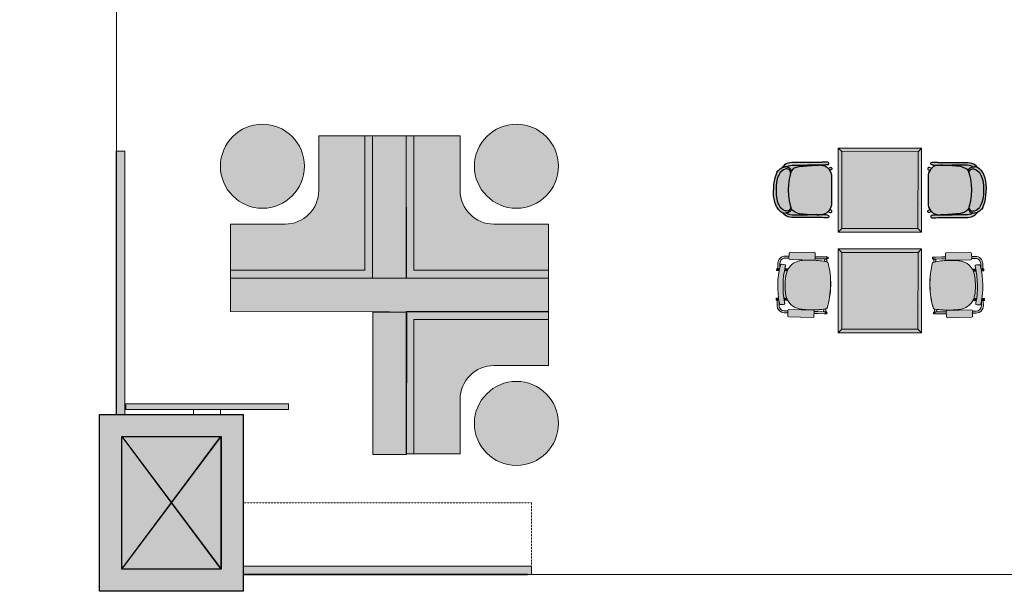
# Model space of a CAD drawing. Header units: millimetres. Extents: x 31882 to 271790, y -35693 to 24917.
# Tile 182 of 256: x 83616 to 92544, y 3063 to 8244. Entities that reach past the tile are written whole.
import ezdxf

# ---------------------------------------------------------------- set-up
doc = ezdxf.new("R2010")
doc.units = ezdxf.units.MM
doc.header["$MEASUREMENT"] = 0
doc.linetypes.add('( Dashed )', pattern=[0.75, 0.5, -0.25])
doc.linetypes.add('DASHED', pattern=[19.05, 12.7, -6.35])
for name, color, linetype, lineweight in [('00 Structural', 2, 'Continuous', 25), ('02 Furniture', 14, 'Continuous', 25), ('02_Elevation 00', 8, 'Continuous', 9), ('02_Elevation 01', 14, 'Continuous', 9), ('08_Hatch', 140, 'Continuous', 9), ('Furniture', 14, 'Continuous', 9), ('Grey', 8, 'Continuous', 9), ('Grey - 8', 8, 'DASHED', 15), ('Layer 1', 7, 'Continuous', 0)]:
    doc.layers.add(name, color=color, linetype=linetype, lineweight=lineweight)
doc.layers.add('03 Partition', color=7, linetype='Continuous', lineweight=25, true_color=0x2776bb)
doc.layers.add('Furniture blocks', color=6, linetype='Continuous')

# ---------------------------------------------------------------- blocks, each defined once
blk = doc.blocks.new("3' dia table")
at = {"layer": 'Layer 1'}
h = blk.add_hatch(color=255, dxfattribs=at)
h.dxf.hatch_style = 1
edge = h.paths.add_edge_path()
edge.add_arc((8817.44, -115.92), 21, 0, 360)
at = {"layer": 'Layer 1', "color": 14}
blk.add_circle((8817.44, -115.92), 21, dxfattribs=at)
blk = doc.blocks.new('olalal')
at = {"ltscale": 0.25}
h = blk.add_hatch(color=255, dxfattribs=at)
h.dxf.hatch_style = 1
edge = h.paths.add_edge_path()
edge.add_line((1721973.68, -79116.21), (1721954.16, -79116.21))
edge.add_line((1721954.16, -79116.21), (1721954.16, -79132.69))
edge.add_line((1721954.16, -79132.69), (1722002.16, -79132.69))
edge.add_line((1722002.16, -79132.69), (1722002.16, -79084.69))
edge.add_line((1722002.16, -79084.69), (1721985.68, -79084.69))
edge.add_line((1721985.68, -79084.69), (1721985.68, -79104.21))
edge.add_arc((1721973.68, -79104.21), 12, 270, 360, ccw=False)
h.paths.add_polyline_path([(1722004.92, -79084.69), (1722002.16, -79084.69), (1722002.16, -79132.69), (1721954.16, -79132.69), (1721954.16, -79135.51), (1722004.92, -79135.51)])
h = blk.add_hatch(color=209, dxfattribs=at)
h.dxf.hatch_style = 1
h.paths.add_polyline_path([(1722004.92, -79135.51), (1722004.92, -79084.69), (1722016.92, -79084.69), (1722017.05, -79135.51)])
h = blk.add_hatch(color=255, dxfattribs=at)
h.dxf.hatch_style = 1
edge = h.paths.add_edge_path()
edge.add_line((1722048.16, -79116.21), (1722067.67, -79116.21))
edge.add_line((1722067.67, -79116.21), (1722067.67, -79132.69))
edge.add_line((1722067.67, -79132.69), (1722019.67, -79132.69))
edge.add_line((1722019.67, -79132.69), (1722019.67, -79084.69))
edge.add_line((1722019.67, -79084.69), (1722036.16, -79084.69))
edge.add_line((1722036.16, -79084.69), (1722036.16, -79104.21))
edge.add_arc((1722048.16, -79104.21), 12, 180, 270)
h.paths.add_polyline_path([(1722016.92, -79084.69), (1722019.67, -79084.69), (1722019.67, -79132.69), (1722067.67, -79132.69), (1722067.67, -79135.51), (1722016.92, -79135.51)])
h = blk.add_hatch(color=209, dxfattribs=at)
h.dxf.hatch_style = 1
h.paths.add_polyline_path([(1722067.69, -79135.44), (1721954.16, -79135.44), (1721954.16, -79147.44), (1722067.69, -79147.58)])
h = blk.add_hatch(color=209, dxfattribs=at)
h.dxf.hatch_style = 1
h.paths.add_polyline_path([(1722004.95, -79147.58), (1722004.95, -79198.4), (1722016.95, -79198.4), (1722017.09, -79147.58)])
h = blk.add_hatch(color=255, dxfattribs=at)
h.dxf.hatch_style = 1
edge = h.paths.add_edge_path()
edge.add_line((1722048.16, -79166.67), (1722067.67, -79166.67))
edge.add_line((1722067.67, -79166.67), (1722067.67, -79150.19))
edge.add_line((1722067.67, -79150.19), (1722019.67, -79150.19))
edge.add_line((1722019.67, -79150.19), (1722019.67, -79198.19))
edge.add_line((1722019.67, -79198.19), (1722036.16, -79198.19))
edge.add_line((1722036.16, -79198.19), (1722036.16, -79178.67))
edge.add_arc((1722048.16, -79178.67), 12, 90, 180, ccw=False)
h.paths.add_polyline_path([(1722016.92, -79198.19), (1722019.67, -79198.19), (1722019.67, -79150.19), (1722067.67, -79150.19), (1722067.67, -79147.37), (1722016.92, -79147.37)])
at = {"layer": '02_Elevation 01'}
for points in [[(1721973.68, -79116.21), (1721954.16, -79116.21), (1721954.16, -79132.69), (1722002.16, -79132.69), (1722002.16, -79084.69), (1721985.68, -79084.69), (1721985.68, -79104.21, -0.414214)], [(1722048.16, -79116.21), (1722067.67, -79116.21), (1722067.67, -79132.69), (1722019.67, -79132.69), (1722019.67, -79084.69), (1722036.16, -79084.69), (1722036.16, -79104.21, 0.414214)], [(1722048.16, -79166.67), (1722067.67, -79166.67), (1722067.67, -79150.19), (1722019.67, -79150.19), (1722019.67, -79198.19), (1722036.16, -79198.19), (1722036.16, -79178.67, -0.414214)]]:
    blk.add_lwpolyline(points, format="xyb", close=True, dxfattribs=at)
at = {"layer": '02_Elevation 01', "ltscale": 0.25}
for points in [[(1722004.92, -79084.69), (1722002.16, -79084.69), (1722002.16, -79132.69), (1721954.16, -79132.69), (1721954.16, -79135.51), (1722004.92, -79135.51), (1722004.92, -79084.69)], [(1722016.92, -79084.69), (1722019.67, -79084.69), (1722019.67, -79132.69), (1722067.67, -79132.69), (1722067.67, -79135.51), (1722016.92, -79135.51), (1722016.92, -79084.69)], [(1722016.92, -79198.19), (1722019.67, -79198.19), (1722019.67, -79150.19), (1722067.67, -79150.19), (1722067.67, -79147.37), (1722016.92, -79147.37), (1722016.92, -79198.19)]]:
    blk.add_lwpolyline(points, dxfattribs=at)
for points in [[(1722004.92, -79135.51), (1722004.92, -79084.69), (1722016.92, -79084.69), (1722017.05, -79135.51)], [(1722067.69, -79135.44), (1721954.16, -79135.44), (1721954.16, -79147.44), (1722067.69, -79147.58)], [(1722004.95, -79147.58), (1722004.95, -79198.4), (1722016.95, -79198.4), (1722017.09, -79147.58)]]:
    blk.add_lwpolyline(points, close=True, dxfattribs=at)
at = {"layer": '02_Elevation 01'}
for points in [[(1722002.16, -79096.69), (1722002.16, -79132.69), (1721966.16, -79132.69)], [(1722019.67, -79096.69), (1722019.67, -79132.69), (1722055.67, -79132.69)], [(1722019.67, -79186.19), (1722019.67, -79150.19), (1722055.67, -79150.19)]]:
    blk.add_lwpolyline(points, dxfattribs=at)
at = {"layer": 'Layer 1', "color": 14, "yscale": 0.7140545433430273, "zscale": 0.7140545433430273}
for p, xscale, rotation in [((1722048.36, -72799.41), 0.7140545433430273, 270.0000000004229), ((1721973.48, -72799.41), -0.7140545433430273, 89.99999999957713), ((1721973.48, -85483.47), 0.7140545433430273, 90.00000000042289)]:
    blk.add_blockref("3' dia table", p, dxfattribs=dict(at, xscale=xscale, rotation=rotation))
blk = doc.blocks.new('24 x 24 seater')
at = {"layer": 'Layer 1'}
h = blk.add_hatch(color=209, dxfattribs=at)
h.dxf.hatch_style = 1
h.paths.add_polyline_path([(8583.42, 39.76), (8613.4, 39.76), (8613.4, 69.56), (8583.42, 69.56)])
h = blk.add_hatch(color=255, dxfattribs=at)
h.dxf.hatch_style = 1
h.paths.add_polyline_path([(8584.74, 41.02), (8612.13, 41.07), (8612.08, 68.29), (8584.69, 68.24)])
at = {"layer": '02_Elevation 01'}
for p, q in [((8583.42, 69.56), (8584.69, 68.24)), ((8613.4, 69.56), (8612.08, 68.29)), ((8583.42, 39.76), (8584.74, 41.02)), ((8603.63, 40.55), (8603.63, 40.54)), ((8603.64, 41.25), (8603.64, 41.24)), ((8613.4, 39.76), (8612.13, 41.07))]:
    blk.add_line(p, q, dxfattribs=at)
at = {"layer": '02_Elevation 01', "ltscale": 3}
for points in [[(8583.42, 39.76), (8613.4, 39.76), (8613.4, 69.56), (8583.42, 69.56)], [(8584.74, 41.02), (8612.13, 41.07), (8612.08, 68.29), (8584.69, 68.24)]]:
    blk.add_lwpolyline(points, close=True, dxfattribs=at)
blk = doc.blocks.new('asdasdasd')
at = {"layer": 'Furniture blocks', "ltscale": 3, "transparency": 33554687}
h = blk.add_hatch(color=254, dxfattribs=at)
h.dxf.hatch_style = 1
h.paths.add_polyline_path([(-395.72, -1387.3), (-395.76, -1386.82), (-395.72, -1386.38), (-395.7, -1386.21), (-395.51, -1385.76), (-395.94, -1386.09), (-396.43, -1386.63), (-396.79, -1387.21), (-397.04, -1387.84), (-397.2, -1388.5), (-397.29, -1389.2), (-397.33, -1389.93), (-397.36, -1396.93), (-397.36, -1398.72), (-397.37, -1399.44), (-397.37, -1399.86), (-397.38, -1400.07), (-397.44, -1400.67), (-397.45, -1401.17), (-397.45, -1401.96), (-397.35, -1402.24), (-397.11, -1402.41), (-396.82, -1402.41), (-396.58, -1402.24), (-396.49, -1401.95), (-396.43, -1401.52), (-396.43, -1401.4), (-396.42, -1400.92), (-396.39, -1400.58), (-396.37, -1400.05), (-396.37, -1399.86), (-396.36, -1399.45), (-396.36, -1398.89), (-396.36, -1398.84), (-396.36, -1398.74), (-396.36, -1398.72), (-396.36, -1396.93), (-396.39, -1394.77), (-396.37, -1389.96), (-396.34, -1389.28), (-396.26, -1388.67), (-396.13, -1388.13), (-395.94, -1387.65)])
h.paths.add_polyline_path([(-394.37, -1385.72), (-393.72, -1385.08), (-392.85, -1384.54), (-391.93, -1384.15), (-390.84, -1383.86), (-389.27, -1383.61), (-387.52, -1383.57), (-385.76, -1383.61), (-384.19, -1383.86), (-383.1, -1384.15), (-382.18, -1384.54), (-381.31, -1385.08), (-380.66, -1385.72), (-380.32, -1386.24), (-380.08, -1386.83), (-380.02, -1387.21, -0.526709), (-381.64, -1388.76), (-380.83, -1389.01, 0.349179), (-379.31, -1387.37), (-379.31, -1387.3), (-379.27, -1386.82), (-379.31, -1386.38), (-379.34, -1386.21), (-379.52, -1385.76), (-379.53, -1385.72), (-379.6, -1385.6), (-379.94, -1385.01), (-380.51, -1384.44), (-380.57, -1384.38), (-381.27, -1383.88), (-382.2, -1383.44), (-383.16, -1383.12), (-384.32, -1382.87), (-385.59, -1382.72), (-386.81, -1382.67), (-387.52, -1382.68), (-388.22, -1382.67), (-389.44, -1382.72), (-390.71, -1382.87), (-391.87, -1383.12), (-392.83, -1383.44), (-393.76, -1383.88), (-394.46, -1384.38), (-394.52, -1384.44), (-395.09, -1385.01), (-395.43, -1385.6), (-395.5, -1385.72), (-395.51, -1385.76), (-395.7, -1386.21), (-395.72, -1386.38), (-395.76, -1386.82), (-395.72, -1387.3), (-395.94, -1387.65), (-396.13, -1388.13), (-396.26, -1388.67), (-396.34, -1389.28), (-396.37, -1389.96), (-396.39, -1394.77), (-396.36, -1396.93), (-396.36, -1398.74), (-396.34, -1398.13), (-396.12, -1394.63), (-396.03, -1393.2), (-395.97, -1392.52), (-395.88, -1391.84), (-395.69, -1391.05), (-395.42, -1390.37), (-395.25, -1390.1), (-395.01, -1389.73), (-394.2, -1389.01), (-393.39, -1388.76, -0.526709), (-395.01, -1387.21), (-394.95, -1386.83), (-394.71, -1386.24)])
h.paths.add_polyline_path([(-378.61, -1386.63), (-379.09, -1386.09), (-379.52, -1385.76), (-379.34, -1386.21), (-379.31, -1386.38), (-379.27, -1386.82), (-379.31, -1387.3), (-379.1, -1387.65), (-378.9, -1388.13), (-378.77, -1388.67), (-378.7, -1389.28), (-378.66, -1389.96), (-378.64, -1394.77), (-378.67, -1396.93), (-378.67, -1398.72), (-378.67, -1398.74), (-378.67, -1398.84), (-378.67, -1398.89), (-378.67, -1399.45), (-378.66, -1399.86), (-378.66, -1400.05), (-378.64, -1400.58), (-378.61, -1400.92), (-378.6, -1401.4), (-378.6, -1401.52), (-378.54, -1401.95), (-378.45, -1402.24), (-378.21, -1402.41), (-377.92, -1402.41), (-377.68, -1402.24), (-377.58, -1401.96), (-377.58, -1401.17), (-377.6, -1400.67), (-377.65, -1400.07), (-377.66, -1399.86), (-377.66, -1399.44), (-377.67, -1398.72), (-377.67, -1396.93), (-377.7, -1389.93), (-377.74, -1389.2), (-377.83, -1388.5), (-377.99, -1387.84), (-378.24, -1387.21)])
h.paths.add_polyline_path([(-378.77, -1388.67), (-378.9, -1388.13), (-379.1, -1387.65), (-379.31, -1387.3), (-379.31, -1387.37, -0.349179), (-380.83, -1389.01), (-380.02, -1389.73), (-379.78, -1390.1), (-379.61, -1390.37), (-379.34, -1391.05), (-379.15, -1391.84), (-379.06, -1392.52), (-379.01, -1393.2), (-378.91, -1394.63), (-378.69, -1398.13), (-378.67, -1398.74), (-378.67, -1396.93), (-378.64, -1394.77), (-378.66, -1389.96), (-378.7, -1389.28)])
h = blk.add_hatch(color=255, dxfattribs=at)
h.dxf.hatch_style = 1
h.paths.add_polyline_path([(-380.32, -1386.24), (-380.66, -1385.72), (-381.31, -1385.08), (-382.18, -1384.54), (-383.1, -1384.15), (-384.19, -1383.86), (-385.76, -1383.61), (-387.52, -1383.57), (-389.27, -1383.61), (-390.84, -1383.86), (-391.93, -1384.15), (-392.85, -1384.54), (-393.72, -1385.08), (-394.37, -1385.72), (-394.71, -1386.24), (-394.95, -1386.83), (-395.01, -1387.21, 0.526709), (-393.39, -1388.76), (-392.88, -1388.6), (-391.34, -1388.25), (-389.43, -1387.97), (-387.52, -1387.88), (-385.6, -1387.97), (-383.69, -1388.25), (-382.15, -1388.6), (-381.64, -1388.76, 0.526709), (-380.02, -1387.21), (-380.08, -1386.83)])
h = blk.add_hatch(color=255, dxfattribs=at)
h.dxf.hatch_style = 1
h.paths.add_polyline_path([(-379.06, -1392.52), (-379.15, -1391.84), (-379.34, -1391.05), (-379.61, -1390.37), (-379.78, -1390.1), (-380.02, -1389.73), (-380.83, -1389.01), (-382.15, -1388.6), (-383.69, -1388.25), (-385.6, -1387.97), (-387.51, -1387.88), (-387.52, -1387.88), (-389.43, -1387.97), (-391.34, -1388.25), (-392.88, -1388.6), (-394.2, -1389.01), (-395.01, -1389.73), (-395.25, -1390.1), (-395.42, -1390.37), (-395.69, -1391.05), (-395.88, -1391.84), (-395.97, -1392.52), (-396.03, -1393.2), (-396.12, -1394.63), (-396.34, -1398.13), (-396.36, -1398.74), (-396.36, -1399.45), (-396.36, -1399.59, 0.369238), (-392.96, -1403.34), (-382.07, -1403.34, 0.369238), (-378.67, -1399.59), (-378.67, -1399.45), (-378.67, -1398.74), (-378.69, -1398.13), (-378.91, -1394.63), (-379.01, -1393.2)])
at = {"layer": 'Furniture blocks', "color": 14}
for p, q in [((-395.78, -1387.71), (-395.78, -1387.71)), ((-395.01, -1387.24), (-395.01, -1387.21)), ((-387.52, -1387.88), (-387.52, -1387.88)), ((-380.02, -1387.24), (-380.02, -1387.21)), ((-379.25, -1387.71), (-379.25, -1387.71)), ((-395.79, -1398.15), (-395.79, -1398.15)), ((-379.24, -1398.15), (-379.24, -1398.15))]:
    blk.add_line(p, q, dxfattribs=at)
for points in [[(-393.76, -1383.88), (-394.46, -1384.38), (-394.52, -1384.44), (-395.09, -1385.01), (-395.43, -1385.6), (-395.5, -1385.72), (-395.51, -1385.76), (-395.7, -1386.21), (-395.72, -1386.38), (-395.76, -1386.82)], [(-393.76, -1383.88), (-392.83, -1383.44), (-391.87, -1383.12), (-390.71, -1382.87), (-389.44, -1382.72), (-388.22, -1382.67), (-387.52, -1382.68)], [(-391.93, -1384.15), (-390.84, -1383.86), (-389.27, -1383.61), (-387.52, -1383.57), (-385.76, -1383.61), (-384.19, -1383.86), (-383.1, -1384.15), (-382.18, -1384.54), (-381.31, -1385.08)], [(-381.27, -1383.88), (-382.2, -1383.44), (-383.16, -1383.12), (-384.32, -1382.87), (-385.59, -1382.72), (-386.81, -1382.67), (-387.51, -1382.68)], [(-381.27, -1383.88), (-380.57, -1384.38), (-380.51, -1384.44), (-379.94, -1385.01), (-379.6, -1385.6), (-379.53, -1385.72), (-379.52, -1385.76), (-379.34, -1386.21), (-379.31, -1386.38), (-379.27, -1386.82)], [(-396.49, -1401.95), (-396.58, -1402.24), (-396.82, -1402.41), (-397.11, -1402.41), (-397.35, -1402.24), (-397.45, -1401.95), (-397.45, -1401.95), (-397.45, -1401.94), (-397.45, -1401.17), (-397.44, -1400.67), (-397.38, -1400.07), (-397.37, -1399.86), (-397.37, -1399.44), (-397.36, -1398.72), (-397.36, -1396.93), (-397.33, -1389.93), (-397.29, -1389.2), (-397.2, -1388.5), (-397.04, -1387.84), (-396.79, -1387.21), (-396.43, -1386.63), (-395.94, -1386.09), (-395.51, -1385.76)], [(-395.72, -1387.3), (-395.94, -1387.65), (-396.13, -1388.13), (-396.26, -1388.67), (-396.34, -1389.28), (-396.37, -1389.96), (-396.39, -1394.77)], [(-394.2, -1389.01), (-392.88, -1388.6), (-391.34, -1388.25), (-389.43, -1387.97), (-387.52, -1387.88), (-387.51, -1387.88), (-385.6, -1387.97), (-383.69, -1388.25), (-382.15, -1388.6), (-380.83, -1389.01)], [(-378.54, -1401.95), (-378.45, -1402.24), (-378.21, -1402.41), (-377.92, -1402.41), (-377.68, -1402.24), (-377.58, -1401.95), (-377.58, -1401.95), (-377.58, -1401.94), (-377.58, -1401.17), (-377.6, -1400.67), (-377.65, -1400.07), (-377.66, -1399.86), (-377.66, -1399.44), (-377.67, -1398.72), (-377.67, -1396.93), (-377.7, -1389.93), (-377.74, -1389.2), (-377.83, -1388.5), (-377.99, -1387.84), (-378.24, -1387.21), (-378.61, -1386.63), (-379.09, -1386.09), (-379.52, -1385.76)], [(-379.31, -1387.3), (-379.1, -1387.65), (-378.9, -1388.13), (-378.77, -1388.67), (-378.7, -1389.28), (-378.66, -1389.96), (-378.64, -1394.77)], [(-395.69, -1391.05), (-395.88, -1391.84), (-395.97, -1392.52), (-396.03, -1393.2), (-396.12, -1394.63), (-396.34, -1398.13), (-396.36, -1398.83), (-396.36, -1398.85), (-396.36, -1398.96)], [(-379.34, -1391.05), (-379.15, -1391.84), (-379.06, -1392.52), (-379.01, -1393.2), (-378.91, -1394.63), (-378.69, -1398.13), (-378.67, -1398.83), (-378.67, -1398.85), (-378.67, -1398.96)], [(-396.49, -1401.95), (-396.43, -1401.52), (-396.43, -1401.4), (-396.42, -1400.92), (-396.39, -1400.58), (-396.37, -1400.05), (-396.37, -1399.86), (-396.36, -1399.45), (-396.36, -1398.72), (-396.36, -1396.93), (-396.39, -1394.77)], [(-378.54, -1401.95), (-378.6, -1401.52), (-378.6, -1401.4), (-378.61, -1400.92), (-378.64, -1400.58), (-378.66, -1400.05), (-378.66, -1399.86), (-378.67, -1399.45), (-378.67, -1398.72), (-378.67, -1396.93), (-378.64, -1394.77)], [(-395.32, -1402.24), (-395.45, -1402.64), (-395.55, -1402.86), (-395.56, -1402.87), (-395.59, -1403.04), (-395.56, -1403.21), (-395.46, -1403.36), (-395.31, -1403.46), (-395.14, -1403.49), (-394.96, -1403.46), (-394.81, -1403.36), (-394.71, -1403.21), (-394.71, -1403.21), (-394.58, -1402.93)], [(-379.71, -1402.24), (-379.58, -1402.64), (-379.48, -1402.86), (-379.47, -1402.87), (-379.44, -1403.04), (-379.47, -1403.21), (-379.57, -1403.36), (-379.72, -1403.46), (-379.9, -1403.49), (-380.07, -1403.46), (-380.22, -1403.36), (-380.32, -1403.21), (-380.32, -1403.21), (-380.45, -1402.93)]]:
    blk.add_lwpolyline(points, dxfattribs=at)
for points in [[(-393.39, -1388.76, -0.526709), (-395.01, -1387.21), (-394.95, -1386.83), (-394.71, -1386.24), (-394.37, -1385.72), (-393.72, -1385.08), (-392.85, -1384.54), (-391.93, -1384.15)], [(-395.69, -1391.05), (-395.42, -1390.37), (-395.25, -1390.1), (-395.01, -1389.73), (-394.2, -1389.01, -0.349179), (-395.72, -1387.37), (-395.72, -1387.3), (-395.76, -1386.82)], [(-381.64, -1388.76, 0.526709), (-380.02, -1387.21), (-380.08, -1386.83), (-380.32, -1386.24), (-380.66, -1385.72), (-381.31, -1385.08)], [(-379.34, -1391.05), (-379.61, -1390.37), (-379.78, -1390.1), (-380.02, -1389.73), (-380.83, -1389.01, 0.349179), (-379.31, -1387.37), (-379.31, -1387.3), (-379.27, -1386.82)], [(-396.36, -1399.59, 0.369238), (-392.96, -1403.34), (-382.07, -1403.34, 0.369238), (-378.67, -1399.59)]]:
    blk.add_lwpolyline(points, format="xyb", dxfattribs=at)
blk = doc.blocks.new('eryey')
at = {"layer": '02 Furniture', "xscale": -1, "rotation": 270.0000000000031}
blk.add_blockref('24 x 24 seater', (1719335.06, -87332.11), dxfattribs=at)
at = {"layer": 'Furniture blocks', "rotation": 90.0000000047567}
blk.add_blockref('asdasdasd', (1717969.12, -78346.21), dxfattribs=at)
at = {"layer": 'Furniture blocks', "xscale": -1, "rotation": 269.9999999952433}
blk.add_blockref('asdasdasd', (1720810.36, -78346.21), dxfattribs=at)
blk = doc.blocks.new('A$C8e4e445a')
at = {"layer": 'Grey - 8', "linetype": 'Continuous'}
h = blk.add_hatch(color=255, dxfattribs=at)
h.dxf.hatch_style = 1
h.paths.add_polyline_path([(14.26, 9.21, -0.414214), (16.21, 7.95), (16.44, 6.86, -0.005063), (16.65, 6.36), (17.15, 6.47), (16.81, 8.08, 0.414214), (14.13, 9.81), (13.05, 9.58), (13.18, 8.97)])
edge = h.paths.add_edge_path()
edge.add_line((4.14, 7.04), (5.24, 7.28))
edge.add_line((5.24, 7.28), (5.11, 7.88))
edge.add_line((5.11, 7.88), (4.01, 7.65))
edge.add_line((4.01, 7.65), (2.1, 7.24))
edge.add_line((2.1, 7.24), (1.5, 7.11))
edge.add_ellipse((1.57, 6.81), major_axis=(-0.065, 0.302), ratio=0.999507, start_angle=0, end_angle=180)
edge.add_line((1.63, 6.51), (1.72, 6.53))
edge.add_line((1.72, 6.53), (1.65, 6.83))
edge.add_line((1.65, 6.83), (1.7, 6.84))
edge.add_arc((2.01, 6.91), 0.317, 193.0455, 229.9666)
edge.add_ellipse((2, 6.9), major_axis=(-0.065, 0.302), ratio=0.999507, start_angle=127.812, end_angle=180)
edge.add_line((2.07, 6.6), (2.23, 6.64))
edge.add_line((2.23, 6.64), (4.14, 7.04))
edge = h.paths.add_edge_path()
edge.add_line((2.37, 6.67), (2.23, 6.64))
edge.add_line((2.23, 6.64), (2.07, 6.6))
edge.add_ellipse((2, 6.9), major_axis=(-0.065, 0.302), ratio=0.999507, start_angle=127.812, end_angle=180, ccw=False)
edge.add_arc((2.01, 6.91), 0.317, 193.0455, 229.9666, ccw=False)
edge.add_line((1.7, 6.84), (1.65, 6.83))
edge.add_arc((1.96, 6.89), 0.309, 191.2342, 192.0588)
edge.add_line((1.65, 6.82), (1.91, 5.62))
edge.add_arc((8.42, -8.27), 15.33, 112.5635, 115.1051, ccw=False)
edge.add_line((2.53, 5.89), (2.37, 6.67))
h = blk.add_hatch(color=255, dxfattribs=at)
h.dxf.hatch_style = 1
h.paths.add_polyline_path([(4.57, -8.5, 0.017446), (5.59, -8.51, 0.029294), (7.67, -8.32, 0.016595), (9.54, -7.98, 0.004864), (10.59, -7.74, 0.007199), (11.39, -7.54, 0.012078), (12.08, -7.34, 0.022183), (12.87, -7.05, 0.0396), (13.81, -6.57, 0.127383), (15.61, -4.72, 0.084429), (16.17, -3.07), (17.05, -2.89, 0.082269), (15.28, 5.43), (14.39, 5.25, 0.012075), (14.2, 5.51, 0.080463), (13.11, 6.6, 0.119714), (10.82, 7.48, 0.044888), (9.57, 7.52, 0.024281), (8.45, 7.41, 0.010103), (7.41, 7.23, 0.005653), (6.34, 7.01, 0.010314), (5.11, 6.73, 0.000413), (5.08, 6.72, 0.003973), (4.64, 6.6, 0.001388), (4.53, 6.57, 0.012418), (3.54, 6.26, 0.034746), (1.59, 5.46, 0.068473), (2.12, -1.73, 0.06847)])
edge = h.paths.add_edge_path()
edge.add_ellipse((9.26, -10.13), major_axis=(0.16, 0.247), ratio=0.992436, start_angle=135.2175, end_angle=224.7825)
edge.add_line((9.32, -10.42), (16.68, -8.84))
edge.add_ellipse((16.62, -8.56), major_axis=(0.247, -0.16), ratio=0.992436, start_angle=-44.7825, end_angle=44.7825)
edge.add_line((16.91, -8.5), (16.56, -6.85))
edge.add_ellipse((16.27, -6.91), major_axis=(0.16, 0.247), ratio=0.992436, start_angle=-44.7825, end_angle=44.7825)
edge.add_line((16.21, -6.62), (8.84, -8.2))
edge.add_ellipse((8.91, -8.48), major_axis=(0.247, -0.16), ratio=0.992436, start_angle=135.2175, end_angle=224.7825)
edge.add_line((8.62, -8.54), (8.97, -10.19))
h.paths.add_polyline_path([(17.08, -4.11, 0.00295), (17.08, -4.23, 0.003672), (17.08, -4.33, 0.005417), (17.08, -4.4, 0.010104), (17.09, -4.47, 0.012558), (17.09, -4.51, 0.030037), (17.1, -4.56, 0.06285), (17.13, -4.62, 0.25677), (17.3, -4.73), (17.64, -4.74, 0.063281), (17.7, -4.74), (18.43, -4.58, 0.06795), (18.49, -4.56, 0.104385), (18.57, -4.49, 0.059613), (18.62, -4.42, 0.034679), (18.64, -4.34, 0.021016), (18.66, -4.26, 0.020694), (18.68, -4.13, 0.026288), (18.69, -3.92, 0.106209), (16.35, 7.07, 0.027911), (16.24, 7.27, 0.019034), (16.18, 7.36, 0.01967), (16.14, 7.42, 0.021188), (16.1, 7.46, 0.041274), (16.04, 7.51, 0.065891), (15.97, 7.55, 0.143639), (15.84, 7.56), (15.11, 7.4, 0.062962), (15.05, 7.38), (14.75, 7.23, 0.277506), (14.63, 7.05, 0.055383), (14.64, 6.98, 0.022248), (14.65, 6.93, 0.011237), (14.67, 6.88, 0.007592), (14.69, 6.82, 0.005316), (14.73, 6.72, 0.004066), (14.8, 6.57, -0.106077)])
edge = h.paths.add_edge_path()
edge.add_ellipse((5.56, 7.21), major_axis=(-0.16, -0.247), ratio=0.992436, start_angle=-44.7825, end_angle=44.7825)
edge.add_line((5.61, 6.92), (12.98, 8.49))
edge.add_ellipse((12.92, 8.78), major_axis=(-0.247, 0.16), ratio=0.992436, start_angle=135.2175, end_angle=224.7825)
edge.add_line((13.2, 8.84), (12.85, 10.49))
edge.add_ellipse((12.57, 10.43), major_axis=(-0.16, -0.247), ratio=0.992436, start_angle=135.2175, end_angle=224.7825)
edge.add_line((12.51, 10.71), (5.14, 9.14))
edge.add_ellipse((5.2, 8.85), major_axis=(-0.247, 0.16), ratio=0.992436, start_angle=-44.7825, end_angle=44.7825)
edge.add_line((4.92, 8.8), (5.27, 7.14))
h = blk.add_hatch(color=255, dxfattribs=at)
h.dxf.hatch_style = 1
h.paths.add_polyline_path([(17.46, 6.49), (16.67, 6.32, -0.0051), (16.87, 5.82), (17.57, 5.97)], flags=16)
h.paths.add_polyline_path([(15.28, 5.43, 0.006033), (15.04, 6.02), (13.98, 5.79, -0.018312), (14.2, 5.51, -0.012075), (14.39, 5.25)])
h.paths.add_polyline_path([(16.87, 5.82, -0.000383), (16.89, 5.78), (17.59, 5.93, 0.414214), (17.62, 5.98), (17.51, 6.5, 0.414214), (17.46, 6.53), (16.65, 6.36, -0.000384), (16.67, 6.32), (17.46, 6.49), (17.47, 6.49), (17.58, 5.97)])
h = blk.add_hatch(color=255, dxfattribs=at)
h.dxf.hatch_style = 1
h.paths.add_polyline_path([(19.48, -2.96), (19.36, -2.43), (18.66, -2.58, -0.005101), (18.68, -3.13)])
h.paths.add_polyline_path([(17.05, -2.89), (16.17, -3.07, -0.032893), (16.02, -3.74), (17.07, -3.51, 0.006033)])
h = blk.add_hatch(color=255, dxfattribs=at)
h.dxf.hatch_style = 1
h.paths.add_polyline_path([(18.68, -3.13, -0.000384), (18.68, -3.17), (19.49, -3, 0.414214), (19.53, -2.95), (19.41, -2.42, 0.414214), (19.36, -2.39), (18.66, -2.54, -0.000383), (18.66, -2.58), (19.36, -2.43), (19.37, -2.43), (19.49, -2.96)])
h = blk.add_hatch(color=255, dxfattribs=at)
h.dxf.hatch_style = 1
h.paths.add_polyline_path([(17.67, -6.74), (16.58, -6.97), (16.71, -7.58), (17.8, -7.35, 0.414214), (19.53, -4.67), (19.19, -3.06), (18.68, -3.17, -0.004928), (18.69, -3.7), (18.93, -4.8, -0.414214)])
edge = h.paths.add_edge_path()
edge.add_ellipse((5.54, -9.65), major_axis=(0.065, -0.302), ratio=0.999507, start_angle=180, end_angle=232.188)
edge.add_arc((5.55, -9.65), 0.317, 154.1198, 191.1034)
edge.add_line((5.24, -9.71), (5.19, -9.72))
edge.add_line((5.19, -9.72), (5.12, -9.42))
edge.add_line((5.12, -9.42), (5.04, -9.44))
edge.add_ellipse((5.11, -9.74), major_axis=(-0.065, 0.302), ratio=0.999507, start_angle=0, end_angle=180)
edge.add_line((5.17, -10.04), (5.77, -9.92))
edge.add_line((5.77, -9.92), (7.67, -9.51))
edge.add_line((7.67, -9.51), (8.78, -9.27))
edge.add_line((8.78, -9.27), (8.65, -8.67))
edge.add_line((8.65, -8.67), (7.54, -8.91))
edge.add_line((7.54, -8.91), (5.64, -9.31))
edge.add_line((5.64, -9.31), (5.48, -9.35))
edge = h.paths.add_edge_path()
edge.add_arc((5.51, -9.65), 0.326, 192.0798, 192.8626)
edge.add_line((5.19, -9.72), (5.24, -9.71))
edge.add_arc((5.55, -9.65), 0.317, 154.1198, 191.1034, ccw=False)
edge.add_ellipse((5.54, -9.65), major_axis=(0.065, -0.302), ratio=0.999507, start_angle=180, end_angle=232.188, ccw=False)
edge.add_line((5.48, -9.35), (5.64, -9.31))
edge.add_line((5.64, -9.31), (5.78, -9.28))
edge.add_line((5.78, -9.28), (5.61, -8.51))
edge.add_arc((5.2, 6.11), 14.62, 268.9326, 271.599, ccw=False)
edge.add_line((4.93, -8.51), (5.19, -9.72))
at = {"layer": 'Furniture'}
for p, q in [((12.51, 10.71), (5.14, 9.14)), ((13.2, 8.84), (12.85, 10.49)), ((14.13, 9.81), (13.05, 9.58)), ((14.26, 9.21), (13.18, 8.97)), ((2.1, 7.24), (1.5, 7.11)), ((1.72, 6.53), (1.63, 6.51)), ((1.7, 6.84), (1.65, 6.83)), ((1.91, 5.62), (1.65, 6.82)), ((2.23, 6.64), (2.07, 6.6)), ((2.1, 7.24), (4.01, 7.65)), ((2.23, 6.64), (4.14, 7.04)), ((2.53, 5.89), (2.37, 6.67)), ((5.11, 7.88), (4.01, 7.65)), ((5.24, 7.28), (4.14, 7.04)), ((4.92, 8.8), (5.27, 7.14)), ((5.61, 6.92), (12.98, 8.49)), ((14.75, 7.23), (15.05, 7.38)), ((15.84, 7.56), (15.11, 7.4)), ((16.44, 6.86), (16.21, 7.95)), ((17.46, 6.53), (16.65, 6.36)), ((17.46, 6.49), (16.67, 6.32)), ((17.15, 6.47), (16.81, 8.08)), ((17.57, 5.97), (17.46, 6.49)), ((17.47, 6.49), (17.46, 6.49)), ((17.58, 5.97), (17.47, 6.49)), ((17.62, 5.98), (17.51, 6.5)), ((13.98, 5.79), (15.04, 6.02)), ((15.28, 5.43), (14.39, 5.25)), ((17.57, 5.97), (16.87, 5.82)), ((16.87, 5.82), (17.58, 5.97)), ((16.89, 5.78), (17.59, 5.93)), ((2.12, -1.73), (2.1, -1.73)), ((2.12, -1.73), (2.1, -1.73)), ((2.12, -1.73), (2.12, -1.73)), ((2.12, -1.73), (2.12, -1.73)), ((16.16, -3.08), (17.05, -2.89)), ((19.36, -2.39), (18.66, -2.54)), ((19.36, -2.43), (18.66, -2.58)), ((19.48, -2.96), (18.68, -3.13)), ((18.68, -3.13), (19.49, -2.96)), ((18.68, -3.17), (19.49, -3)), ((19.48, -2.96), (19.36, -2.43)), ((19.37, -2.43), (19.36, -2.43)), ((19.49, -2.96), (19.37, -2.43)), ((19.53, -2.95), (19.41, -2.42)), ((17.07, -3.51), (16.02, -3.74)), ((17.64, -4.74), (17.3, -4.73)), ((17.7, -4.74), (18.43, -4.58)), ((18.69, -3.7), (18.93, -4.8)), ((19.19, -3.06), (19.53, -4.67)), ((5.19, -9.72), (4.93, -8.51)), ((5.78, -9.28), (5.61, -8.51)), ((5.64, -9.31), (7.54, -8.91)), ((8.65, -8.67), (7.54, -8.91)), ((8.62, -8.54), (8.97, -10.19)), ((16.21, -6.62), (8.84, -8.2)), ((9.32, -10.42), (16.68, -8.84)), ((16.91, -8.5), (16.56, -6.85)), ((17.67, -6.74), (16.58, -6.97)), ((17.8, -7.35), (16.71, -7.58)), ((5.12, -9.42), (5.04, -9.44)), ((5.77, -9.92), (5.17, -10.04)), ((5.19, -9.72), (5.24, -9.71)), ((5.64, -9.31), (5.48, -9.35)), ((5.77, -9.92), (7.67, -9.51)), ((8.78, -9.27), (7.67, -9.51))]:
    blk.add_line(p, q, dxfattribs=at)
for points in [[(1.57, 5.45, -0.037417), (3.7, 6.32, -0.010908), (4.53, 6.57, -0.01045), (5.59, 6.85, -0.00839), (6.72, 7.09, -0.002115), (7.12, 7.17)], [(1.59, 5.46, -0.034746), (3.54, 6.26, -0.019543), (5.11, 6.73, -0.010314), (6.34, 7.01, -0.005715), (7.42, 7.23)], [(1.59, 5.46, -0.035107), (3.55, 6.27, -0.014267), (4.64, 6.6, -0.01493), (6.3, 7.01)], [(1.65, 6.83), (1.65, 6.83, 0.003597), (1.65, 6.82)], [(1.8, 6.67), (1.8, 6.67, -0.162507), (1.7, 6.84)], [(7.42, 7.23, -0.009988), (8.45, 7.41, -0.0241), (9.56, 7.52, -0.045191), (10.82, 7.48, -0.119714), (13.11, 6.6, -0.080463), (14.2, 5.51, -0.046498), (14.85, 4.44, -0.028639), (15.27, 3.41, -0.022988), (15.66, 2.12, -0.010481), (15.87, 1.21)], [(14.8, 6.57, -0.004233), (14.73, 6.72, -0.00481), (14.7, 6.81, -0.008671), (14.67, 6.88, -0.011237), (14.65, 6.93, -0.022248), (14.64, 6.98, -0.039049), (14.63, 7.03, -0.300994), (14.75, 7.23)], [(17.08, -4.1), (17.08, -4.1, 0.105972), (14.8, 6.57)], [(15.05, 7.38), (15.05, 7.38, -0.062769), (15.11, 7.4)], [(15.84, 7.56, -0.143467), (15.97, 7.55, -0.07219), (16.05, 7.51, -0.039766), (16.1, 7.46, -0.022115), (16.14, 7.41, -0.017208), (16.18, 7.36, -0.021304), (16.25, 7.25, -0.027023), (16.35, 7.06)], [(16.35, 7.06), (16.35, 7.06, -0.106115), (18.69, -3.92)], [(2.1, -1.73), (2.1, -1.73, -0.068515), (1.57, 5.45)], [(2.12, -1.73), (2.12, -1.73, -0.068473), (1.59, 5.46)], [(2.12, -1.73), (2.12, -1.73, -0.068473), (1.59, 5.46)], [(15.87, 1.21, -0.017649), (16.13, -0.26, -0.024735), (16.25, -1.51, -0.04293), (16.19, -2.9, -0.092853), (15.61, -4.72, -0.127383), (13.81, -6.57, -0.0396), (12.87, -7.05, -0.022183), (12.08, -7.34, -0.012078), (11.39, -7.54, -0.006956), (10.62, -7.73)], [(4.56, -8.5), (4.56, -8.5, -0.068515), (2.1, -1.73)], [(4.57, -8.5), (4.57, -8.5, -0.068474), (2.12, -1.73)], [(17.3, -4.73, -0.260013), (17.13, -4.62, -0.07066), (17.1, -4.55, -0.024429), (17.09, -4.51, -0.014445), (17.09, -4.46, -0.009002), (17.08, -4.4, -0.006112), (17.08, -4.31, -0.003772), (17.08, -4.21, -0.002709), (17.08, -4.1)], [(17.7, -4.74), (17.7, -4.74, -0.062723), (17.64, -4.74)], [(18.69, -3.92, -0.026771), (18.68, -4.13, -0.020694), (18.66, -4.26, -0.016461), (18.65, -4.32, -0.042359), (18.62, -4.42, -0.059613), (18.57, -4.49, -0.104385), (18.49, -4.56, -0.06795), (18.43, -4.58)], [(10.62, -7.73, -0.004989), (9.54, -7.98, -0.016595), (7.67, -8.32, -0.029294), (5.59, -8.51, -0.017446), (4.57, -8.5)], [(5.19, -9.72), (5.19, -9.72, 0.003416), (5.19, -9.72)], [(5.24, -9.71), (5.24, -9.71, -0.162787), (5.26, -9.52)]]:
    blk.add_lwpolyline(points, format="xyb", dxfattribs=at)
for centre, radius, start, end in [((14.6, 7.6), 2.26, 12.0588, 102.0588), ((14.6, 7.6), 1.64, 12.0588, 102.0588), ((17.47, 6.49), 0.0412, 12.0588, 102.0588), ((17.58, 5.97), 0.0412, 282.0588, 12.0588), ((19.37, -2.43), 0.0412, 12.0588, 102.0588), ((19.49, -2.96), 0.0412, 282.0588, 12.0588), ((17.33, -5.14), 1.64, 282.0588, 12.0588), ((17.33, -5.14), 2.26, 282.0588, 12.0588)]:
    blk.add_arc(centre, radius, start, end, dxfattribs=at)
for centre, major_axis, ratio, start_param, end_param in [((5.2, 8.85), (-0.247, 0.16), 0.992436, -0.781602, 0.781602), ((12.57, 10.43), (-0.16, -0.247), 0.992436, 2.359991, 3.923195), ((1.57, 6.81), (-0.065, 0.302), 0.999507, 0, 3.141593), ((2, 6.9), (-0.065, 0.302), 0.999507, 2.230741, 3.141593), ((5.56, 7.21), (-0.16, -0.247), 0.992436, -0.781602, 0.781602), ((12.92, 8.78), (-0.247, 0.16), 0.992436, 2.359991, 3.923195), ((8.91, -8.48), (0.247, -0.16), 0.992436, 2.359991, 3.923195), ((16.27, -6.91), (0.16, 0.247), 0.992436, -0.781602, 0.781602), ((16.62, -8.56), (0.247, -0.16), 0.992436, -0.781602, 0.781602), ((5.11, -9.74), (-0.065, 0.302), 0.999507, 0, 3.141593), ((5.54, -9.65), (0.065, -0.302), 0.999507, 3.141593, 4.052444), ((9.26, -10.13), (0.16, 0.247), 0.992436, 2.359991, 3.923195)]:
    blk.add_ellipse(centre, major_axis=major_axis, ratio=ratio, start_param=start_param, end_param=end_param, dxfattribs=at)
blk = doc.blocks.new('tsf H external wall')
at = {"layer": '03 Partition', "ltscale": 0.25}
blk.add_lwpolyline([(1715797.19, -77864.05), (1715891.12, -77864.05)], dxfattribs=at)
blk = doc.blocks.new('cut elements')
at = {"ltscale": 0.25}
h = blk.add_hatch(color=253, dxfattribs=at)
h.dxf.hatch_style = 1
h.paths.add_polyline_path([(0, 51.21), (-63.09, 51.21), (-63.09, 0), (0, 0)])
h.paths.add_polyline_path([(-7.89, 43.32), (-7.89, 7.89), (-55.2, 7.89), (-55.2, 43.32)], flags=16)
h.paths.add_polyline_path([(255.79, 43.54, 1), (328.2, 43.54, 1)])
h = blk.add_hatch(color=255, dxfattribs=at)
h.dxf.hatch_style = 1
h.paths.add_polyline_path([(-7.89, 7.89), (-55.2, 7.89), (-55.2, 43.32), (-7.89, 43.32)])
at = {"color": 14, "ltscale": 0.25}
for p, q in [((-55.2, 43.32), (-7.89, 7.89)), ((-7.89, 43.32), (-55.2, 7.89))]:
    blk.add_line(p, q, dxfattribs=at)
at = {"layer": '00 Structural', "ltscale": 0.25}
for points in [[(0, 0), (-63.09, 0), (-63.09, 51.21), (0, 51.21)], [(-7.89, 7.89), (-55.2, 7.89), (-55.2, 43.32), (-7.89, 43.32)]]:
    blk.add_lwpolyline(points, close=True, dxfattribs=at)
blk = doc.blocks.new('r4ttwt')
at = {"layer": '00 Structural', "rotation": 90}
blk.add_blockref('cut elements', (1718777.03, -79160.95), dxfattribs=at)

msp = doc.modelspace()

# ---------------------------------------------------------------- hatches: boundary and pattern name
at = {"ltscale": 0.25}
h = msp.add_hatch(color=207, dxfattribs=at)
h.dxf.hatch_style = 1
h.paths.add_polyline_path([(86052, 4762), (84578.8, 4762), (84578.8, 4711.2), (86052, 4711.2)])
at = {"layer": '08_Hatch', "ltscale": 0.25}
h = msp.add_hatch(color=256, dxfattribs=at)
h.dxf.hatch_style = 1
h.paths.add_polyline_path([(84493.3, 4665.9), (84569.5, 4665.9), (84569.5, 7051.9), (84493.3, 7051.9)])
h = msp.add_hatch(color=256, dxfattribs=at)
h.dxf.hatch_style = 1
h.paths.add_polyline_path([(85641.6, 3291.9), (85641.6, 3215.7), (88258, 3215.7), (88258, 3291.9)])

# ---------------------------------------------------------------- linework, layer by layer
at = {"layer": '02_Elevation 00', "ltscale": 0.25}
for p, q in [((84493.3, 19576.8), (84493.3, 4665.9)), ((88221.1, 3215.7), (92724.3, 3215.7))]:
    msp.add_line(p, q, dxfattribs=at)
at = {"layer": '03 Partition', "color": 152, "ltscale": 0.25, "true_color": 0x2776bb}
msp.add_lwpolyline([(85641.6, 3215.7), (85641.6, 3215.7), (88221.1, 3215.7), (88221.1, 3215.7)], close=True, dxfattribs=at)
at = {"layer": '08_Hatch', "ltscale": 0.25}
for points in [[(84493.3, 4665.9), (84569.5, 4665.9), (84569.5, 7051.9), (84493.3, 7051.9), (84493.3, 4665.9)], [(85641.6, 3291.9), (85641.6, 3215.7), (88258, 3215.7), (88258, 3291.9), (85641.6, 3291.9)], [(85641.6, 3291.9), (88258, 3291.9)], [(85641.6, 3215.7), (88258, 3215.7)]]:
    msp.add_lwpolyline(points, dxfattribs=at)
at = {"layer": 'Furniture', "linetype": '( Dashed )', "ltscale": 0.2}
for p, q in [((85641.6, 3291.9), (85641.6, 3864.6)), ((85641.6, 3864.6), (88258, 3864.6)), ((88258, 3864.6), (88258, 3291.9)), ((88258, 3291.9), (85641.6, 3291.9))]:
    msp.add_line(p, q, dxfattribs=at)
at = {"layer": 'Furniture', "ltscale": 0.25}
msp.add_lwpolyline([(85193, 4711.2), (85437.8, 4711.2), (85437.8, 4665.9), (85193, 4665.9)], close=True, dxfattribs=at)
at = {"layer": 'Grey', "ltscale": 0.25}
msp.add_lwpolyline([(86052, 4762), (84578.8, 4762), (84578.8, 4711.2), (86052, 4711.2), (86052, 4762)], dxfattribs=at)

# ---------------------------------------------------------------- block references
at = {"xscale": 25.4, "yscale": 25.4, "zscale": 25.4}
msp.add_blockref('r4ttwt', (-43571294.9, 2015353.9), dxfattribs=at)
at = {"layer": '00 Structural', "xscale": 25.4, "yscale": 25.4, "zscale": 25.4, "rotation": 90}
msp.add_blockref('cut elements', (85641.6, 4665.9), dxfattribs=at)
msp.add_blockref('cut elements', (85641.6, 4665.9), dxfattribs=at)
at = {"layer": '08_Hatch', "ltscale": 0.25, "xscale": 25.4, "yscale": 25.4, "zscale": 25.4, "rotation": 90}
msp.add_blockref('tsf H external wall', (-1893253.6, -43576582.6), dxfattribs=at)
at = {"layer": 'Furniture', "xscale": 25.4, "yscale": 25.4, "zscale": 25.4}
msp.add_blockref('olalal', (-43652108.8, 2015942.8), dxfattribs=at)
at = {"layer": 'Furniture', "zscale": 25.4}
for name, p, xscale, yscale, rotation in [('eryey', (43763914.2, -1993136), 25.4, 25.4, 180), ('24 x 24 seater', (92803.8, 224185.9), -25.40000000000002, 25.40000000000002, 89.99999999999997)]:
    msp.add_blockref(name, p, dxfattribs=dict(at, xscale=xscale, yscale=yscale, rotation=rotation))
at = {"layer": 'Furniture', "color": 1, "ltscale": 0.2, "zscale": 29.35254408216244}
for p, xscale, yscale, rotation in [((91017.7, 5772.1), 29.35254408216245, 29.35254408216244, 166.7485022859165), ((91819.7, 5770.5), -29.35254408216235, 29.35254408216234, 193.0261418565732)]:
    msp.add_blockref('A$C8e4e445a', p, dxfattribs=dict(at, xscale=xscale, yscale=yscale, rotation=rotation))

doc.saveas('drawing.dxf')
